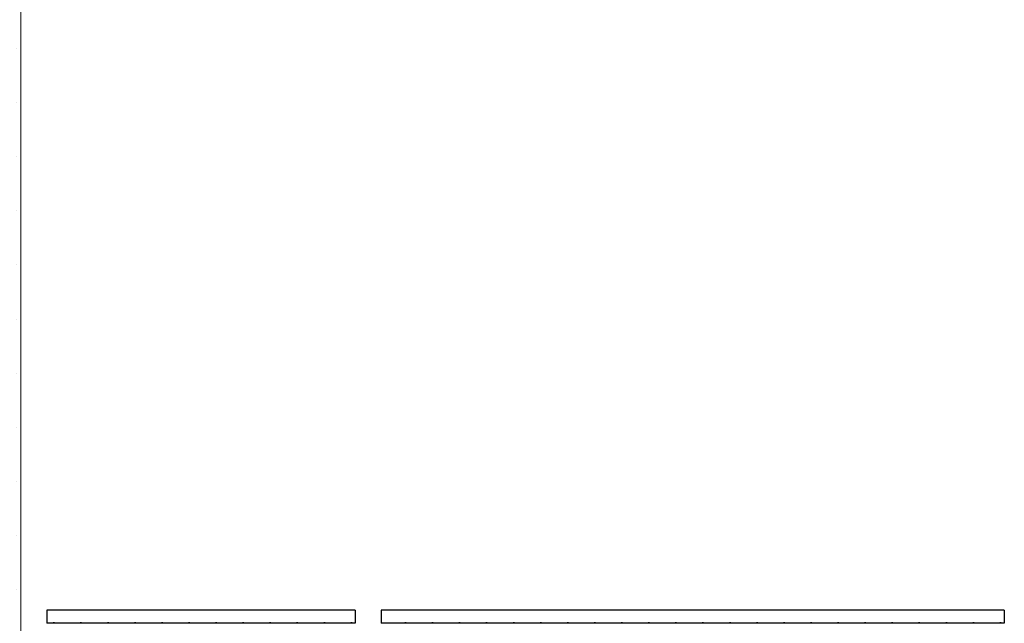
# Model space of a CAD drawing. Header units: millimetres. Extents: x -78869 to -55226, y -2070 to 13065.
# Tile 45 of 74: x -70794 to -69884, y 9244 to 9802. Entities that reach past the tile are written whole.
import ezdxf

# ---------------------------------------------------------------- set-up
doc = ezdxf.new("R2010")
doc.units = ezdxf.units.MM
doc.header["$LTSCALE"] = 0.5
doc.header["$MEASUREMENT"] = 0
doc.linetypes.add('PLINE', pattern=[0])
doc.layers.add('236- Innvendig kledning og overflate(Nye konstruksjoner)', color=7, linetype='Continuous', lineweight=0)
for name, color, linetype in [('242- Ikke-bærende innervegger (Skravur)(Nye konstruksjoner)', 7, 'Continuous'), ('257- Systemhimlinger (Skravur)(Nye konstruksjoner)', 7, 'Continuous'), ('257- Systemhimlinger(Nye konstruksjoner)', 7, 'Continuous')]:
    doc.layers.add(name, color=color, linetype=linetype)
pattern_1 = [(0, (0, 0), (0, 43.30127), [0, -25]), (0, (12.5, 21.65), (0, 43.30127), [0, -25])]

msp = doc.modelspace()

# ---------------------------------------------------------------- hatches: boundary and pattern name
at = {"layer": '242- Ikke-bærende innervegger (Skravur)(Nye konstruksjoner)', "linetype": 'Continuous'}
h = msp.add_hatch(dxfattribs=at)
h.set_pattern_fill('Gips', color=256, style=0, pattern_type=2)
h.set_pattern_definition([(270, (0, 0), (86.60254, 0), [0, -50]), (270, (43.3, -25), (86.60254, 0), [0, -50])])
h.paths.add_polyline_path([(-70805.66, 9877.83), (-70805.66, 6850), (-70793.16, 6850), (-70793.16, 9879.48)])
at = {"layer": '257- Systemhimlinger (Skravur)(Nye konstruksjoner)', "linetype": 'Continuous'}
h = msp.add_hatch(dxfattribs=at)
h.set_pattern_fill('Prikker_tett', color=256, style=0, pattern_type=2)
h.set_pattern_definition(pattern_1)
h.paths.add_polyline_path([(-70769.16, 9244), (-70483.91, 9244), (-70483.91, 9256), (-70769.16, 9256)])
h = msp.add_hatch(dxfattribs=at)
h.set_pattern_fill('Prikker_tett', color=256, style=0, pattern_type=2)
h.set_pattern_definition(pattern_1)
h.paths.add_polyline_path([(-70459.91, 9244), (-69883.91, 9244), (-69883.91, 9256), (-70459.91, 9256)])

# ---------------------------------------------------------------- linework, layer by layer
at = {"layer": '236- Innvendig kledning og overflate(Nye konstruksjoner)', "linetype": 'PLINE'}
msp.add_line((-70793.16, 9816.44), (-70793.16, 6850), dxfattribs=at)
at = {"layer": '257- Systemhimlinger(Nye konstruksjoner)', "linetype": 'PLINE'}
for p, q in [((-70769.16, 9256), (-70769.16, 9244)), ((-70483.91, 9256), (-70769.16, 9256)), ((-70483.91, 9256), (-70483.91, 9244)), ((-70459.91, 9256), (-70459.91, 9244)), ((-69883.91, 9256), (-70459.91, 9256)), ((-69883.91, 9256), (-69883.91, 9244)), ((-70483.91, 9244), (-70769.16, 9244)), ((-69883.91, 9244), (-70459.91, 9244))]:
    msp.add_line(p, q, dxfattribs=at)

doc.saveas('drawing.dxf')
